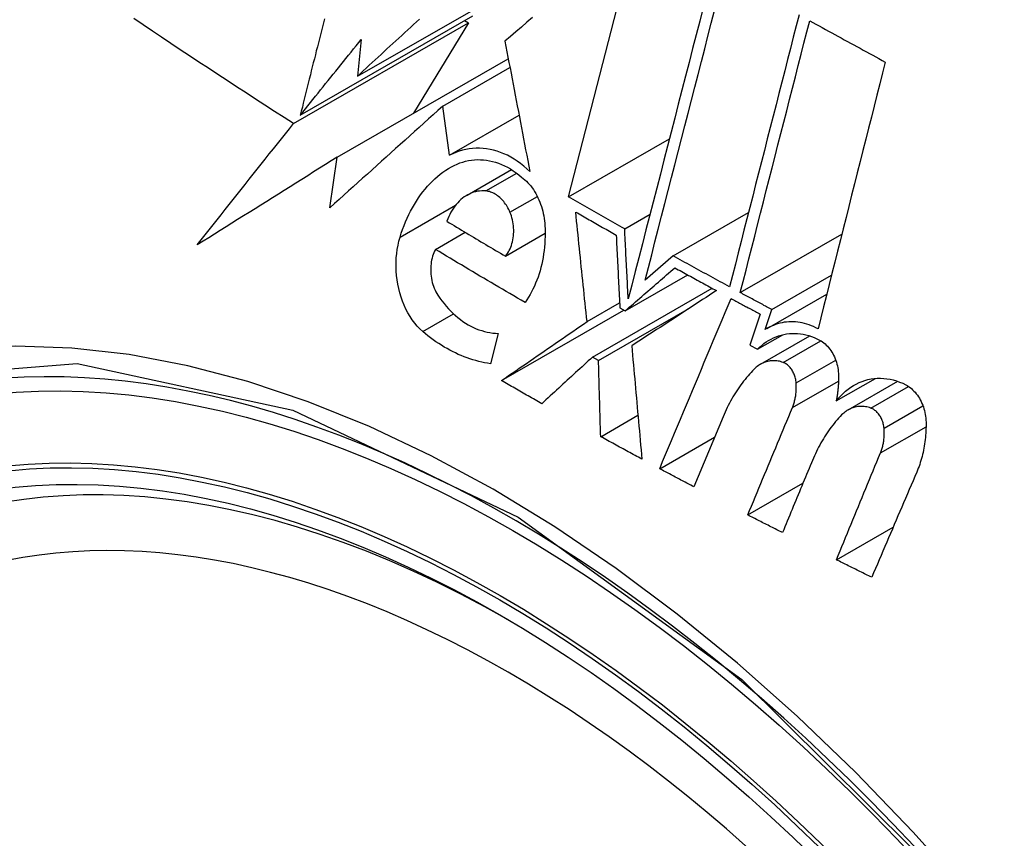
# Model space of a CAD drawing. Header units: inches. Extents: x 338.7 to 398.8, y 125.2 to 189.8.
# Tile 6 of 95: x 367.001 to 367.235, y 158.024 to 158.219. Entities that reach past the tile are written whole.
import ezdxf

# ---------------------------------------------------------------- set-up
doc = ezdxf.new("R2010")
doc.units = ezdxf.units.IN
doc.header["$MEASUREMENT"] = 0
doc.layers.add('Visible Edges(ANSI)', color=7, linetype='Continuous', lineweight=25)
doc.layers.add('Visible Tangent Edges(ANSI)', color=7, linetype='Continuous', lineweight=25)

msp = doc.modelspace()

# ---------------------------------------------------------------- linework, layer by layer
at = {"layer": 'Visible Edges(ANSI)'}
for p, q in [((367.13114, 158.17651), (367.14755, 158.24019)), ((367.08104, 158.20517), (367.1186, 158.22679)), ((367.06749, 158.1959), (367.10843, 158.21948)), ((367.10647, 158.21835), (367.10742, 158.21781)), ((367.06588, 158.19389), (367.10742, 158.21781)), ((367.10742, 158.21781), (367.09439, 158.19638)), ((367.08196, 158.21387), (367.08104, 158.20517)), ((367.07623, 158.18592), (367.11684, 158.20931)), ((367.10128, 158.19801), (367.11724, 158.2072)), ((367.10291, 158.18637), (367.10128, 158.19801)), ((367.10291, 158.18637), (367.1194, 158.19587)), ((367.13114, 158.17651), (367.15509, 158.1903)), ((367.07452, 158.17392), (367.07623, 158.18592)), ((367.10706, 158.17692), (367.11759, 158.18298)), ((367.14447, 158.16892), (367.15048, 158.17238)), ((367.15597, 158.1625), (367.17386, 158.1728)), ((367.09956, 158.16404), (367.10661, 158.1681)), ((367.11618, 158.16244), (367.12558, 158.16785)), ((367.17191, 158.15378), (367.196, 158.16764)), ((367.15597, 158.1625), (367.14933, 158.15673)), ((367.14458, 158.14943), (367.15943, 158.15798)), ((367.17941, 158.14975), (367.19354, 158.15788)), ((367.13684, 158.13847), (367.16523, 158.15481)), ((367.17825, 158.14526), (367.19242, 158.15342)), ((367.13553, 158.14689), (367.14326, 158.15135)), ((367.11523, 158.1329), (367.14426, 158.14961)), ((367.13827, 158.13766), (367.15986, 158.15009)), ((367.14333, 158.15013), (367.14458, 158.14943)), ((367.17664, 158.14865), (367.17419, 158.14127)), ((367.17784, 158.14502), (367.17941, 158.14975)), ((367.11448, 158.1441), (367.11263, 158.1369)), ((367.17596, 158.14032), (367.18196, 158.14377)), ((367.17673, 158.13677), (367.18841, 158.1435)), ((367.17419, 158.14127), (367.17596, 158.14032)), ((367.13827, 158.13766), (367.13684, 158.13847)), ((367.19468, 158.12806), (367.20396, 158.1334)), ((367.19748, 158.12592), (367.20927, 158.13271)), ((367.13877, 158.11957), (367.14761, 158.12467)), ((367.16783, 158.12431), (367.16087, 158.10766)), ((367.15278, 158.11196), (367.1658, 158.11946)), ((367.17368, 158.10099), (367.18678, 158.10854)), ((367.19474, 158.09032), (367.20818, 158.09806))]:
    msp.add_line(p, q, dxfattribs=at)
at = {"layer": 'Visible Edges(ANSI)', "flags": 128}
for points in [[(367.1631, 158.22146), (367.16227, 158.21822), (367.16143, 158.21497), (367.16059, 158.2117), (367.15975, 158.20842), (367.1589, 158.20513), (367.15805, 158.20182), (367.1572, 158.19852), (367.15635, 158.1952), (367.15549, 158.19188), (367.15464, 158.18856), (367.15379, 158.18524), (367.15293, 158.18191), (367.15208, 158.17859), (367.15122, 158.17528), (367.15037, 158.17196), (367.14952, 158.16866), (367.14867, 158.16536), (367.14783, 158.16207), (367.14699, 158.15879), (367.14615, 158.15553), (367.14531, 158.15228)], [(367.14933, 158.15673), (367.15011, 158.15974), (367.15088, 158.16276), (367.15166, 158.1658), (367.15244, 158.16884), (367.15323, 158.17189), (367.15401, 158.17495), (367.1548, 158.17801), (367.15559, 158.18107), (367.15637, 158.18414), (367.15716, 158.18721), (367.15795, 158.19028), (367.15874, 158.19335), (367.15953, 158.19641), (367.16032, 158.19948), (367.1611, 158.20254), (367.16189, 158.20559), (367.16267, 158.20863), (367.16345, 158.21167), (367.16423, 158.2147), (367.16501, 158.21772), (367.16578, 158.22072)], [(367.06588, 158.19389), (367.06362, 158.19534), (367.06136, 158.19679), (367.05911, 158.19825), (367.05686, 158.19971), (367.05461, 158.20117), (367.05237, 158.20263), (367.05013, 158.2041), (367.04789, 158.20557), (367.04567, 158.20703), (367.04344, 158.2085), (367.04122, 158.20998), (367.039, 158.21145), (367.03679, 158.21292), (367.03458, 158.21439), (367.03238, 158.21587), (367.03018, 158.21734), (367.02799, 158.21882)], [(367.0732, 158.2188), (367.07296, 158.21785), (367.07272, 158.2169), (367.07248, 158.21595), (367.07225, 158.21499), (367.07201, 158.21404), (367.07177, 158.21308), (367.07153, 158.21213), (367.07129, 158.21118), (367.07106, 158.21022), (367.07082, 158.20927), (367.07058, 158.20831), (367.07034, 158.20736), (367.0701, 158.2064), (367.06987, 158.20545), (367.06963, 158.20449), (367.06939, 158.20354), (367.06915, 158.20258), (367.06891, 158.20163), (367.06868, 158.20067), (367.06844, 158.19972), (367.0682, 158.19876), (367.06797, 158.19781), (367.06773, 158.19686), (367.06749, 158.1959)], [(367.08104, 158.20517), (367.08174, 158.20581), (367.08244, 158.20646), (367.08314, 158.2071), (367.08384, 158.20775), (367.08454, 158.20839), (367.08525, 158.20904), (367.08595, 158.20968), (367.08665, 158.21033), (367.08735, 158.21097), (367.08806, 158.21162), (367.08876, 158.21227), (367.08946, 158.21291), (367.09017, 158.21356), (367.09087, 158.2142), (367.09157, 158.21485), (367.09228, 158.2155), (367.09298, 158.21614), (367.09368, 158.21679), (367.09439, 158.21743), (367.09509, 158.21808), (367.0958, 158.21873)], [(367.1226, 158.21906), (367.12128, 158.21795), (367.11997, 158.21683), (367.11866, 158.21572), (367.11735, 158.21461), (367.11604, 158.21351)], [(367.18585, 158.21973), (367.18517, 158.21709), (367.18449, 158.21444), (367.18381, 158.21177), (367.18313, 158.2091), (367.18244, 158.20643), (367.18176, 158.20374), (367.18107, 158.20105), (367.18038, 158.19836), (367.17969, 158.19566), (367.179, 158.19295), (367.17831, 158.19025), (367.17762, 158.18754), (367.17693, 158.18483), (367.17624, 158.18212), (367.17554, 158.17941), (367.17485, 158.1767), (367.17416, 158.17399), (367.17347, 158.17129), (367.17278, 158.16859), (367.1721, 158.16589), (367.17141, 158.1632), (367.17073, 158.16051), (367.17004, 158.15783), (367.16936, 158.15516)], [(367.17191, 158.15378), (367.17259, 158.15645), (367.17327, 158.15913), (367.17396, 158.16181), (367.17464, 158.16451), (367.17533, 158.1672), (367.17602, 158.1699), (367.1767, 158.17261), (367.17739, 158.17531), (367.17808, 158.17802), (367.17877, 158.18073), (367.17946, 158.18344), (367.18016, 158.18615), (367.18085, 158.18886), (367.18154, 158.19156), (367.18223, 158.19427), (367.18291, 158.19696), (367.1836, 158.19966), (367.18429, 158.20235), (367.18497, 158.20503), (367.18566, 158.20771), (367.18634, 158.21038), (367.18702, 158.21304), (367.1877, 158.21569), (367.18837, 158.21834)], [(367.18837, 158.21834), (367.18912, 158.21792), (367.18986, 158.21751), (367.19061, 158.2171), (367.19135, 158.21669), (367.1921, 158.21628), (367.19285, 158.21587), (367.19359, 158.21546), (367.19434, 158.21505), (367.19509, 158.21464), (367.19584, 158.21423), (367.19658, 158.21382), (367.19733, 158.21341), (367.19808, 158.213), (367.19883, 158.2126), (367.19958, 158.21219), (367.20032, 158.21178), (367.20107, 158.21137), (367.20182, 158.21096), (367.20257, 158.21055), (367.20332, 158.21015), (367.20407, 158.20974), (367.20482, 158.20933), (367.20557, 158.20892), (367.20632, 158.20852)], [(367.06749, 158.1959), (367.06809, 158.19665), (367.06869, 158.1974), (367.06929, 158.19814), (367.06989, 158.19889), (367.07049, 158.19964), (367.07109, 158.20039), (367.07169, 158.20114), (367.0723, 158.20189), (367.0729, 158.20264), (367.0735, 158.20339), (367.0741, 158.20414), (367.07471, 158.20489), (367.07531, 158.20563), (367.07592, 158.20638), (367.07652, 158.20713), (367.07712, 158.20788), (367.07773, 158.20863), (367.07833, 158.20938), (367.07894, 158.21013), (367.07954, 158.21088), (367.08014, 158.21163), (367.08075, 158.21238), (367.08135, 158.21312), (367.08196, 158.21387)], [(367.11604, 158.21351), (367.11629, 158.21223), (367.11653, 158.21096), (367.11677, 158.20968), (367.11701, 158.2084), (367.11726, 158.20712), (367.1175, 158.20584), (367.11775, 158.20455), (367.11799, 158.20326), (367.11824, 158.20197), (367.11848, 158.20068), (367.11873, 158.19938), (367.11898, 158.19809), (367.11923, 158.19679), (367.11947, 158.19549), (367.11972, 158.1942), (367.11997, 158.1929), (367.12022, 158.1916), (367.12047, 158.1903), (367.12072, 158.189), (367.12097, 158.18771), (367.12121, 158.18641), (367.12146, 158.18511), (367.12171, 158.18382), (367.12196, 158.18253)], [(367.20632, 158.20852), (367.20566, 158.20592), (367.205, 158.20331), (367.20434, 158.20069), (367.20368, 158.19807), (367.20301, 158.19544), (367.20235, 158.19281), (367.20168, 158.19017), (367.20101, 158.18752), (367.20034, 158.18488), (367.19967, 158.18222), (367.199, 158.17957), (367.19833, 158.17692), (367.19766, 158.17426), (367.197, 158.1716), (367.19633, 158.16895), (367.19566, 158.16629), (367.19499, 158.16364), (367.19432, 158.16098), (367.19366, 158.15834), (367.19299, 158.15569), (367.19233, 158.15305), (367.19167, 158.15041), (367.19101, 158.14778), (367.19035, 158.14516)], [(367.10128, 158.19801), (367.10016, 158.19701), (367.09905, 158.19601), (367.09793, 158.19501), (367.09681, 158.19401), (367.0957, 158.193), (367.09458, 158.192), (367.09346, 158.19099), (367.09234, 158.18999), (367.09122, 158.18898), (367.0901, 158.18797), (367.08898, 158.18697), (367.08787, 158.18596), (367.08675, 158.18495), (367.08563, 158.18395), (367.08451, 158.18294), (367.0834, 158.18193), (367.08228, 158.18093), (367.08117, 158.17992), (367.08006, 158.17892), (367.07894, 158.17792), (367.07784, 158.17691), (367.07673, 158.17591), (367.07562, 158.17491), (367.07452, 158.17392)], [(367.04304, 158.16509), (367.04398, 158.16628), (367.04492, 158.16748), (367.04586, 158.16867), (367.0468, 158.16987), (367.04774, 158.17107), (367.04869, 158.17227), (367.04963, 158.17347), (367.05058, 158.17467), (367.05153, 158.17587), (367.05248, 158.17707), (367.05344, 158.17827), (367.05439, 158.17948), (367.05534, 158.18068), (367.0563, 158.18188), (367.05726, 158.18308), (367.05821, 158.18429), (367.05917, 158.18549), (367.06013, 158.18669), (367.06109, 158.18789), (367.06204, 158.18909), (367.063, 158.19029), (367.06396, 158.19149), (367.06492, 158.19269), (367.06588, 158.19389)], [(367.12196, 158.18253), (367.12124, 158.1832), (367.12051, 158.18383), (367.11976, 158.18443), (367.11899, 158.18498), (367.11822, 158.18549), (367.11743, 158.18595), (367.11662, 158.18637), (367.11581, 158.18675), (367.115, 158.18708), (367.11417, 158.18736), (367.11335, 158.18759), (367.11252, 158.18778), (367.11169, 158.18792), (367.11086, 158.18801), (367.11003, 158.18806), (367.1092, 158.18806), (367.10839, 158.18801), (367.10757, 158.18791), (367.10677, 158.18776), (367.10598, 158.18758), (367.10519, 158.18734), (367.10442, 158.18706), (367.10366, 158.18674), (367.10291, 158.18637)], [(367.07623, 158.18592), (367.07483, 158.18505), (367.07343, 158.18417), (367.07203, 158.18329), (367.07064, 158.18242), (367.06924, 158.18154), (367.06785, 158.18067), (367.06645, 158.17979), (367.06506, 158.17892), (367.06367, 158.17805), (367.06228, 158.17718), (367.06089, 158.17631), (367.05951, 158.17544), (367.05812, 158.17457), (367.05674, 158.1737), (367.05536, 158.17283), (367.05398, 158.17197), (367.05261, 158.1711), (367.05123, 158.17024), (367.04986, 158.16938), (367.04849, 158.16852), (367.04713, 158.16766), (367.04576, 158.1668), (367.0444, 158.16595), (367.04304, 158.16509)], [(367.10338, 158.18366), (367.10403, 158.18399), (367.10469, 158.18429), (367.10535, 158.18456), (367.10603, 158.18478), (367.10671, 158.18497), (367.10741, 158.18512), (367.10811, 158.18524), (367.10882, 158.18531), (367.10953, 158.18535), (367.11025, 158.18534), (367.11097, 158.1853), (367.11168, 158.18521), (367.1124, 158.18509), (367.11312, 158.18493), (367.11384, 158.18472), (367.11455, 158.18448), (367.11526, 158.1842), (367.11597, 158.18388), (367.11667, 158.18352), (367.11736, 158.18313), (367.11803, 158.18269), (367.1187, 158.18223), (367.11936, 158.18173), (367.12, 158.18119)], [(367.09117, 158.16694), (367.09146, 158.16787), (367.09178, 158.16879), (367.09212, 158.16969), (367.09248, 158.17058), (367.09286, 158.17145), (367.09326, 158.1723), (367.09367, 158.17313), (367.09411, 158.17394), (367.09456, 158.17473), (367.09504, 158.1755), (367.09553, 158.17625), (367.09604, 158.17697), (367.09656, 158.17767), (367.09711, 158.17835), (367.09767, 158.17901), (367.09825, 158.17964), (367.09884, 158.18024), (367.09945, 158.18081), (367.10007, 158.18136), (367.1007, 158.18188), (367.10135, 158.18237), (367.10202, 158.18283), (367.10269, 158.18326), (367.10338, 158.18366)], [(367.12, 158.18119), (367.12039, 158.18089), (367.12077, 158.18057), (367.12113, 158.18023), (367.12149, 158.17987), (367.12183, 158.17949), (367.12217, 158.17909), (367.12249, 158.17866), (367.12279, 158.17823), (367.12309, 158.17777), (367.12336, 158.1773), (367.12363, 158.17681), (367.12387, 158.17631), (367.12411, 158.1758), (367.12432, 158.17528), (367.12452, 158.17475), (367.1247, 158.17421), (367.12487, 158.17366), (367.12501, 158.1731), (367.12514, 158.17254), (367.12526, 158.17198), (367.12535, 158.17141), (367.12543, 158.17084), (367.12549, 158.17026), (367.12553, 158.16969)], [(367.11151, 158.17791), (367.11102, 158.17794), (367.11053, 158.17793), (367.11005, 158.1779), (367.10957, 158.17783), (367.10909, 158.17774), (367.10862, 158.1776), (367.10816, 158.17744), (367.10771, 158.17725), (367.10726, 158.17703), (367.10683, 158.17678), (367.10641, 158.1765), (367.106, 158.17619), (367.1056, 158.17586), (367.10522, 158.1755), (367.10485, 158.17512), (367.1045, 158.17471), (367.10416, 158.17428), (367.10383, 158.17383), (367.10353, 158.17335), (367.10324, 158.17286), (367.10297, 158.17235), (367.10272, 158.17182), (367.10248, 158.17127), (367.10226, 158.17071)], [(367.11725, 158.17286), (367.1171, 158.1732), (367.11694, 158.17354), (367.11676, 158.17387), (367.11658, 158.1742), (367.11639, 158.17451), (367.11619, 158.17481), (367.11598, 158.1751), (367.11576, 158.17538), (367.11553, 158.17565), (367.1153, 158.1759), (367.11506, 158.17615), (367.11481, 158.17637), (367.11456, 158.17659), (367.1143, 158.17679), (367.11403, 158.17697), (367.11376, 158.17714), (367.11349, 158.1773), (367.11321, 158.17743), (367.11293, 158.17755), (367.11265, 158.17766), (367.11237, 158.17775), (367.11208, 158.17782), (367.1118, 158.17787), (367.11151, 158.17791)], [(367.14447, 158.16892), (367.14391, 158.16923), (367.14335, 158.16955), (367.14279, 158.16986), (367.14224, 158.17018), (367.14168, 158.17049), (367.14112, 158.17081), (367.14057, 158.17112), (367.14001, 158.17144), (367.13945, 158.17176), (367.1389, 158.17207), (367.13834, 158.17239), (367.13779, 158.1727), (367.13723, 158.17302), (367.13668, 158.17334), (367.13612, 158.17365), (367.13557, 158.17397), (367.13501, 158.17429), (367.13446, 158.17461), (367.1339, 158.17492), (367.13335, 158.17524), (367.1328, 158.17556), (367.13224, 158.17588), (367.13169, 158.17619), (367.13114, 158.17651)], [(367.11618, 158.16244), (367.11643, 158.16275), (367.11666, 158.16308), (367.11688, 158.16343), (367.11709, 158.1638), (367.11727, 158.16418), (367.11744, 158.16458), (367.11759, 158.16499), (367.11772, 158.16542), (367.11784, 158.16585), (367.11794, 158.1663), (367.11801, 158.16676), (367.11807, 158.16722), (367.11811, 158.16769), (367.11813, 158.16817), (367.11813, 158.16865), (367.11811, 158.16913), (367.11807, 158.16961), (367.11802, 158.17009), (367.11794, 158.17057), (367.11784, 158.17104), (367.11772, 158.17151), (367.11758, 158.17197), (367.11743, 158.17242), (367.11725, 158.17286)], [(367.13553, 158.14689), (367.13541, 158.14798), (367.1353, 158.14906), (367.13519, 158.15015), (367.13507, 158.15123), (367.13496, 158.15232), (367.13485, 158.15341), (367.13474, 158.15449), (367.13462, 158.15558), (367.13451, 158.15667), (367.1344, 158.15775), (367.13429, 158.15884), (367.13418, 158.15993), (367.13407, 158.16101), (367.13395, 158.1621), (367.13384, 158.16318), (367.13373, 158.16427), (367.13362, 158.16535), (367.13351, 158.16643), (367.1334, 158.16752), (367.13329, 158.1686), (367.13318, 158.16968), (367.13307, 158.17076), (367.13296, 158.17183), (367.13285, 158.17291)], [(367.13285, 158.17291), (367.13325, 158.17268), (367.13365, 158.17245), (367.13405, 158.17222), (367.13445, 158.172), (367.13485, 158.17177), (367.13524, 158.17154), (367.13564, 158.17131), (367.13604, 158.17108), (367.13644, 158.17086), (367.13684, 158.17063), (367.13724, 158.1704), (367.13764, 158.17017), (367.13804, 158.16994), (367.13844, 158.16972), (367.13884, 158.16949), (367.13924, 158.16926), (367.13964, 158.16903), (367.14005, 158.16881), (367.14045, 158.16858), (367.14085, 158.16835), (367.14125, 158.16813), (367.14165, 158.1679), (367.14205, 158.16767), (367.14245, 158.16744)], [(367.10226, 158.17071), (367.10284, 158.17036), (367.10342, 158.17002), (367.10399, 158.16967), (367.10457, 158.16932), (367.10515, 158.16898), (367.10573, 158.16863), (367.1063, 158.16829), (367.10688, 158.16794), (367.10746, 158.16759), (367.10804, 158.16725), (367.10862, 158.1669), (367.1092, 158.16656), (367.10978, 158.16622), (367.11036, 158.16587), (367.11094, 158.16553), (367.11152, 158.16518), (367.1121, 158.16484), (367.11268, 158.1645), (367.11327, 158.16415), (367.11385, 158.16381), (367.11443, 158.16347), (367.11501, 158.16312), (367.1156, 158.16278), (367.11618, 158.16244)], [(367.12553, 158.16969), (367.12556, 158.16883), (367.12558, 158.16798), (367.12558, 158.16713), (367.12555, 158.16628), (367.1255, 158.16544), (367.12543, 158.1646), (367.12534, 158.16377), (367.12523, 158.16295), (367.1251, 158.16213), (367.12495, 158.16133), (367.12478, 158.16053), (367.12459, 158.15974), (367.12438, 158.15897), (367.12415, 158.15821), (367.1239, 158.15746), (367.12363, 158.15672), (367.12334, 158.156), (367.12303, 158.1553), (367.12271, 158.15461), (367.12237, 158.15394), (367.12201, 158.15329), (367.12163, 158.15266), (367.12124, 158.15204), (367.12083, 158.15145)], [(367.14531, 158.15228), (367.14528, 158.15297), (367.14524, 158.15366), (367.14521, 158.15436), (367.14517, 158.15505), (367.14513, 158.15574), (367.1451, 158.15644), (367.14506, 158.15713), (367.14503, 158.15783), (367.14499, 158.15852), (367.14496, 158.15921), (367.14492, 158.15991), (367.14489, 158.1606), (367.14485, 158.1613), (367.14482, 158.16199), (367.14478, 158.16268), (367.14475, 158.16338), (367.14471, 158.16407), (367.14468, 158.16476), (367.14464, 158.16546), (367.14461, 158.16615), (367.14457, 158.16684), (367.14454, 158.16753), (367.1445, 158.16823), (367.14447, 158.16892)], [(367.09656, 158.14454), (367.09589, 158.14515), (367.09526, 158.14581), (367.09465, 158.14653), (367.09407, 158.1473), (367.09353, 158.14811), (367.09303, 158.14897), (367.09256, 158.14986), (367.09214, 158.15078), (367.09175, 158.15174), (367.09141, 158.15271), (367.09111, 158.15371), (367.09085, 158.15473), (367.09063, 158.15576), (367.09046, 158.1568), (367.09034, 158.15784), (367.09025, 158.15889), (367.09022, 158.15994), (367.09022, 158.16098), (367.09027, 158.16201), (367.09037, 158.16303), (367.0905, 158.16404), (367.09068, 158.16503), (367.0909, 158.16599), (367.09117, 158.16694)], [(367.14245, 158.16744), (367.14249, 158.16673), (367.14252, 158.16601), (367.14256, 158.16529), (367.1426, 158.16457), (367.14263, 158.16384), (367.14267, 158.16312), (367.1427, 158.1624), (367.14274, 158.16168), (367.14278, 158.16096), (367.14281, 158.16024), (367.14285, 158.15952), (367.14289, 158.1588), (367.14292, 158.15807), (367.14296, 158.15735), (367.14299, 158.15663), (367.14303, 158.15591), (367.14307, 158.15519), (367.1431, 158.15446), (367.14314, 158.15374), (367.14318, 158.15302), (367.14321, 158.1523), (367.14325, 158.15158), (367.14329, 158.15086), (367.14333, 158.15013)], [(367.09956, 158.16404), (367.09936, 158.16365), (367.09919, 158.16325), (367.09903, 158.16284), (367.09889, 158.16241), (367.09876, 158.16196), (367.09866, 158.16151), (367.09858, 158.16105), (367.09851, 158.16057), (367.09847, 158.1601), (367.09844, 158.15961), (367.09844, 158.15913), (367.09845, 158.15864), (367.09849, 158.15815), (367.09854, 158.15766), (367.09862, 158.15717), (367.09871, 158.15668), (367.09882, 158.15621), (367.09896, 158.15574), (367.09911, 158.15527), (367.09929, 158.15482), (367.09948, 158.15438), (367.09969, 158.15396), (367.09991, 158.15355), (367.10016, 158.15316)], [(367.12083, 158.15145), (367.11993, 158.15197), (367.11903, 158.15249), (367.11814, 158.15301), (367.11725, 158.15353), (367.11635, 158.15405), (367.11546, 158.15457), (367.11457, 158.15509), (367.11368, 158.15562), (367.11279, 158.15614), (367.11191, 158.15666), (367.11102, 158.15719), (367.11013, 158.15771), (367.10925, 158.15824), (367.10836, 158.15876), (367.10748, 158.15929), (367.10659, 158.15981), (367.10571, 158.16034), (367.10483, 158.16087), (367.10395, 158.1614), (367.10307, 158.16192), (367.10219, 158.16245), (367.10131, 158.16298), (367.10043, 158.16351), (367.09956, 158.16404)], [(367.16936, 158.15516), (367.1688, 158.15546), (367.16824, 158.15577), (367.16768, 158.15607), (367.16712, 158.15637), (367.16656, 158.15668), (367.166, 158.15698), (367.16545, 158.15729), (367.16489, 158.15759), (367.16433, 158.1579), (367.16377, 158.1582), (367.16321, 158.15851), (367.16265, 158.15882), (367.16209, 158.15912), (367.16154, 158.15943), (367.16098, 158.15973), (367.16042, 158.16004), (367.15986, 158.16035), (367.15931, 158.16065), (367.15875, 158.16096), (367.15819, 158.16127), (367.15764, 158.16157), (367.15708, 158.16188), (367.15652, 158.16219), (367.15597, 158.1625)], [(367.14458, 158.14943), (367.14507, 158.14986), (367.14557, 158.15029), (367.14606, 158.15072), (367.14655, 158.15114), (367.14704, 158.15157), (367.14754, 158.152), (367.14803, 158.15243), (367.14852, 158.15286), (367.14901, 158.15329), (367.14951, 158.15371), (367.15, 158.15414), (367.15049, 158.15457), (367.15098, 158.155), (367.15147, 158.15542), (367.15196, 158.15585), (367.15246, 158.15628), (367.15295, 158.1567), (367.15344, 158.15713), (367.15393, 158.15756), (367.15441, 158.15798), (367.1549, 158.15841), (367.15539, 158.15883), (367.15588, 158.15925), (367.15636, 158.15968)], [(367.15636, 158.15968), (367.15677, 158.15945), (367.15718, 158.15922), (367.1576, 158.159), (367.15801, 158.15877), (367.15842, 158.15854), (367.15883, 158.15832), (367.15924, 158.15809), (367.15965, 158.15787), (367.16006, 158.15764), (367.16047, 158.15742), (367.16088, 158.15719), (367.16129, 158.15696), (367.1617, 158.15674), (367.16212, 158.15651), (367.16253, 158.15629), (367.16294, 158.15606), (367.16335, 158.15584), (367.16376, 158.15561), (367.16418, 158.15539), (367.16459, 158.15516), (367.165, 158.15494), (367.16541, 158.15471), (367.16582, 158.15449), (367.16624, 158.15427)], [(367.10016, 158.15316), (367.10063, 158.15247), (367.10111, 158.15181), (367.10161, 158.15117), (367.10212, 158.15055), (367.10265, 158.14996), (367.10319, 158.14939), (367.10375, 158.14884), (367.10432, 158.14833), (367.1049, 158.14783), (367.10549, 158.14737), (367.10609, 158.14694), (367.1067, 158.14653), (367.10732, 158.14615), (367.10795, 158.14581), (367.10859, 158.14549), (367.10923, 158.14521), (367.10988, 158.14496), (367.11053, 158.14474), (367.11119, 158.14455), (367.11185, 158.1444), (367.1125, 158.14427), (367.11316, 158.14418), (367.11382, 158.14412), (367.11448, 158.1441)], [(367.16624, 158.15427), (367.16542, 158.15373), (367.1646, 158.15319), (367.16377, 158.15265), (367.16295, 158.15211), (367.16212, 158.15157), (367.16128, 158.15103), (367.16045, 158.15048), (367.15961, 158.14993), (367.15878, 158.14939), (367.15794, 158.14884), (367.1571, 158.14829), (367.15626, 158.14774), (367.15542, 158.14719), (367.15457, 158.14663), (367.15373, 158.14608), (367.15289, 158.14553), (367.15204, 158.14498), (367.1512, 158.14443), (367.15036, 158.14388), (367.14951, 158.14332), (367.14867, 158.14277), (367.14783, 158.14222), (367.14699, 158.14167), (367.14615, 158.14112)], [(367.17941, 158.14975), (367.1791, 158.14991), (367.17879, 158.15008), (367.17847, 158.15025), (367.17816, 158.15042), (367.17785, 158.15058), (367.17753, 158.15075), (367.17722, 158.15092), (367.17691, 158.15109), (367.1766, 158.15125), (367.17628, 158.15142), (367.17597, 158.15159), (367.17566, 158.15176), (367.17535, 158.15193), (367.17503, 158.15209), (367.17472, 158.15226), (367.17441, 158.15243), (367.1741, 158.1526), (367.17379, 158.15277), (367.17347, 158.15293), (367.17316, 158.1531), (367.17285, 158.15327), (367.17254, 158.15344), (367.17223, 158.15361), (367.17191, 158.15378)], [(367.15278, 158.11196), (367.15348, 158.11364), (367.15419, 158.11532), (367.15489, 158.11701), (367.1556, 158.11869), (367.1563, 158.12037), (367.15701, 158.12206), (367.15772, 158.12375), (367.15842, 158.12543), (367.15913, 158.12712), (367.15984, 158.12881), (367.16054, 158.1305), (367.16125, 158.13218), (367.16196, 158.13387), (367.16266, 158.13556), (367.16337, 158.13724), (367.16408, 158.13893), (367.16478, 158.14061), (367.16549, 158.1423), (367.16619, 158.14398), (367.1669, 158.14566), (367.1676, 158.14735), (367.16831, 158.14903), (367.16901, 158.1507), (367.16971, 158.15238)], [(367.16971, 158.15238), (367.17, 158.15222), (367.17029, 158.15207), (367.17058, 158.15191), (367.17086, 158.15176), (367.17115, 158.1516), (367.17144, 158.15145), (367.17173, 158.15129), (367.17202, 158.15113), (367.17231, 158.15098), (367.17259, 158.15082), (367.17288, 158.15067), (367.17317, 158.15051), (367.17346, 158.15036), (367.17375, 158.1502), (367.17404, 158.15005), (367.17433, 158.14989), (367.17462, 158.14974), (367.1749, 158.14958), (367.17519, 158.14943), (367.17548, 158.14927), (367.17577, 158.14912), (367.17606, 158.14896), (367.17635, 158.14881), (367.17664, 158.14865)], [(367.11523, 158.1329), (367.11608, 158.13348), (367.11692, 158.13406), (367.11777, 158.13464), (367.11861, 158.13523), (367.11946, 158.13581), (367.12031, 158.1364), (367.12115, 158.13698), (367.122, 158.13757), (367.12285, 158.13815), (367.1237, 158.13874), (367.12455, 158.13932), (367.12539, 158.13991), (367.12624, 158.14049), (367.12709, 158.14108), (367.12794, 158.14166), (367.12878, 158.14225), (367.12963, 158.14283), (367.13048, 158.14341), (367.13132, 158.14399), (367.13216, 158.14458), (367.13301, 158.14516), (367.13385, 158.14574), (367.13469, 158.14632), (367.13553, 158.14689)], [(367.19035, 158.14516), (367.18983, 158.14543), (367.18931, 158.14569), (367.18877, 158.14592), (367.18824, 158.14612), (367.1877, 158.1463), (367.18716, 158.14645), (367.18662, 158.14658), (367.18608, 158.14669), (367.18554, 158.14677), (367.185, 158.14682), (367.18447, 158.14685), (367.18393, 158.14685), (367.18339, 158.14683), (367.18286, 158.14679), (367.18233, 158.14672), (367.18181, 158.14662), (367.18129, 158.1465), (367.18077, 158.14636), (367.18027, 158.14619), (367.17977, 158.146), (367.17928, 158.14579), (367.17879, 158.14556), (367.17831, 158.1453), (367.17784, 158.14502)], [(367.11263, 158.1369), (367.11193, 158.13701), (367.11123, 158.13714), (367.11053, 158.13728), (367.10983, 158.13745), (367.10913, 158.13763), (367.10843, 158.13784), (367.10774, 158.13806), (367.10705, 158.1383), (367.10636, 158.13855), (367.10568, 158.13883), (367.10499, 158.13912), (367.10432, 158.13944), (367.10364, 158.13977), (367.10297, 158.14011), (367.10231, 158.14048), (367.10165, 158.14086), (367.10099, 158.14126), (367.10034, 158.14168), (367.09969, 158.14212), (367.09905, 158.14257), (367.09842, 158.14304), (367.09779, 158.14352), (367.09717, 158.14402), (367.09656, 158.14454)], [(367.17596, 158.14032), (367.17647, 158.1408), (367.17698, 158.14125), (367.17752, 158.14166), (367.17807, 158.14205), (367.17863, 158.14241), (367.17921, 158.14273), (367.17979, 158.14302), (367.1804, 158.14328), (367.18101, 158.1435), (367.18163, 158.14369), (367.18226, 158.14384), (367.1829, 158.14396), (367.18355, 158.14404), (367.1842, 158.14409), (367.18485, 158.1441), (367.18551, 158.14407), (367.18617, 158.144), (367.18683, 158.1439), (367.18749, 158.14376), (367.18815, 158.14358), (367.1888, 158.14336), (367.18945, 158.14311), (367.19009, 158.14282), (367.19073, 158.1425)], [(367.14615, 158.14112), (367.14625, 158.14001), (367.14635, 158.13889), (367.14644, 158.13778), (367.14654, 158.13666), (367.14664, 158.13554), (367.14674, 158.13442), (367.14684, 158.1333), (367.14694, 158.13218), (367.14704, 158.13106), (367.14714, 158.12994), (367.14724, 158.12881), (367.14734, 158.12769), (367.14744, 158.12657), (367.14754, 158.12545), (367.14764, 158.12432), (367.14775, 158.1232), (367.14785, 158.12208), (367.14795, 158.12095), (367.14805, 158.11983), (367.14816, 158.11871), (367.14826, 158.11759), (367.14836, 158.11646), (367.14847, 158.11534), (367.14857, 158.11422)], [(367.19073, 158.1425), (367.19106, 158.14231), (367.19139, 158.14209), (367.1917, 158.14186), (367.19201, 158.1416), (367.19231, 158.14132), (367.19259, 158.14103), (367.19287, 158.14071), (367.19313, 158.14038), (367.19338, 158.14003), (367.19362, 158.13967), (367.19384, 158.13929), (367.19405, 158.1389), (367.19424, 158.1385), (367.19441, 158.13809), (367.19457, 158.13767), (367.19472, 158.13724), (367.19484, 158.13681), (367.19495, 158.13637), (367.19504, 158.13593), (367.19512, 158.13548), (367.19517, 158.13503), (367.19521, 158.13459), (367.19523, 158.13414), (367.19524, 158.13369)], [(367.13684, 158.13847), (367.13634, 158.13801), (367.13584, 158.13755), (367.13534, 158.13709), (367.13484, 158.13663), (367.13434, 158.13617), (367.13384, 158.13571), (367.13334, 158.13525), (367.13283, 158.13479), (367.13233, 158.13433), (367.13183, 158.13387), (367.13133, 158.13341), (367.13082, 158.13295), (367.13032, 158.13248), (367.12982, 158.13202), (367.12931, 158.13156), (367.12881, 158.1311), (367.12831, 158.13064), (367.1278, 158.13017), (367.1273, 158.12971), (367.1268, 158.12925), (367.12629, 158.12879), (367.12579, 158.12833), (367.12529, 158.12786), (367.12479, 158.1274)], [(367.13877, 158.11957), (367.13875, 158.12033), (367.13873, 158.12108), (367.1387, 158.12184), (367.13868, 158.12259), (367.13866, 158.12334), (367.13864, 158.1241), (367.13862, 158.12485), (367.1386, 158.12561), (367.13858, 158.12636), (367.13856, 158.12712), (367.13854, 158.12787), (367.13852, 158.12863), (367.13849, 158.12938), (367.13847, 158.13013), (367.13845, 158.13089), (367.13843, 158.13164), (367.13841, 158.1324), (367.13839, 158.13315), (367.13837, 158.1339), (367.13835, 158.13466), (367.13833, 158.13541), (367.13831, 158.13616), (367.13829, 158.13691), (367.13827, 158.13766)], [(367.18209, 158.13718), (367.18179, 158.13729), (367.18148, 158.13738), (367.18117, 158.13746), (367.18087, 158.13752), (367.18056, 158.13756), (367.18025, 158.13759), (367.17994, 158.13761), (367.17963, 158.13761), (367.17933, 158.13759), (367.17902, 158.13756), (367.17872, 158.13751), (367.17842, 158.13745), (367.17813, 158.13737), (367.17784, 158.13728), (367.17755, 158.13717), (367.17727, 158.13705), (367.17699, 158.13692), (367.17672, 158.13677), (367.17646, 158.13661), (367.17619, 158.13643), (367.17594, 158.13624), (367.17569, 158.13604), (367.17545, 158.13583), (367.17522, 158.1356)], [(367.18516, 158.13235), (367.18513, 158.13262), (367.1851, 158.13288), (367.18505, 158.13314), (367.185, 158.13341), (367.18493, 158.13366), (367.18486, 158.13392), (367.18477, 158.13417), (367.18468, 158.13442), (367.18457, 158.13466), (367.18446, 158.1349), (367.18433, 158.13512), (367.1842, 158.13535), (367.18406, 158.13556), (367.18391, 158.13576), (367.18376, 158.13596), (367.18359, 158.13614), (367.18342, 158.13631), (367.18325, 158.13648), (367.18307, 158.13663), (367.18288, 158.13676), (367.18269, 158.13689), (367.18249, 158.137), (367.1823, 158.1371), (367.18209, 158.13718)], [(367.17522, 158.1356), (367.17484, 158.13522), (367.17447, 158.13483), (367.1741, 158.13443), (367.17374, 158.13402), (367.17339, 158.1336), (367.17304, 158.13317), (367.1727, 158.13274), (367.17236, 158.1323), (367.17203, 158.13185), (367.1717, 158.1314), (367.17138, 158.13094), (367.17107, 158.13047), (367.17077, 158.12999), (367.17047, 158.12951), (367.17017, 158.12902), (367.16989, 158.12852), (367.1696, 158.12801), (367.16933, 158.1275), (367.16906, 158.12699), (367.1688, 158.12646), (367.16855, 158.12593), (367.1683, 158.1254), (367.16806, 158.12486), (367.16783, 158.12431)], [(367.12479, 158.1274), (367.12439, 158.12763), (367.12399, 158.12786), (367.12359, 158.12809), (367.12319, 158.12831), (367.12279, 158.12854), (367.12239, 158.12877), (367.12199, 158.129), (367.12159, 158.12923), (367.12119, 158.12946), (367.12079, 158.12968), (367.1204, 158.12991), (367.12, 158.13014), (367.1196, 158.13037), (367.1192, 158.1306), (367.1188, 158.13083), (367.11841, 158.13106), (367.11801, 158.13129), (367.11761, 158.13152), (367.11722, 158.13175), (367.11682, 158.13198), (367.11642, 158.13221), (367.11603, 158.13244), (367.11563, 158.13267), (367.11523, 158.1329)], [(367.18427, 158.12647), (367.18436, 158.12669), (367.18445, 158.12691), (367.18453, 158.12714), (367.1846, 158.12737), (367.18467, 158.1276), (367.18474, 158.12783), (367.1848, 158.12807), (367.18486, 158.1283), (367.18491, 158.12855), (367.18496, 158.12879), (367.18501, 158.12903), (367.18505, 158.12928), (367.18508, 158.12953), (367.18511, 158.12978), (367.18514, 158.13003), (367.18516, 158.13029), (367.18518, 158.13054), (367.18519, 158.1308), (367.1852, 158.13106), (367.1852, 158.13131), (367.18519, 158.13157), (367.18519, 158.13183), (367.18518, 158.13209), (367.18516, 158.13235)], [(367.19524, 158.13369), (367.19524, 158.13345), (367.19523, 158.13321), (367.19522, 158.13297), (367.19522, 158.13273), (367.19521, 158.1325), (367.19519, 158.13226), (367.19518, 158.13202), (367.19516, 158.13178), (367.19515, 158.13155), (367.19513, 158.13131), (367.19511, 158.13107), (367.19509, 158.13084), (367.19506, 158.1306), (367.19504, 158.13037), (367.19501, 158.13014), (367.19498, 158.1299), (367.19495, 158.12967), (367.19491, 158.12944), (367.19488, 158.12921), (367.19484, 158.12898), (367.19481, 158.12875), (367.19477, 158.12852), (367.19472, 158.12829), (367.19468, 158.12806)], [(367.19468, 158.12806), (367.1952, 158.12869), (367.19574, 158.12928), (367.1963, 158.12984), (367.19688, 158.13036), (367.19749, 158.13085), (367.19812, 158.13129), (367.19876, 158.1317), (367.19942, 158.13207), (367.2001, 158.1324), (367.20079, 158.13268), (367.20149, 158.13292), (367.20221, 158.13312), (367.20294, 158.13327), (367.20368, 158.13338), (367.20442, 158.13344), (367.20517, 158.13345), (367.20593, 158.13342), (367.20669, 158.13334), (367.20744, 158.13321), (367.2082, 158.13304), (367.20895, 158.13282), (367.2097, 158.13255), (367.21044, 158.13224), (367.21118, 158.13188)], [(367.21118, 158.13188), (367.21152, 158.13169), (367.21185, 158.13148), (367.21218, 158.13124), (367.2125, 158.13099), (367.2128, 158.13071), (367.2131, 158.13041), (367.21339, 158.1301), (367.21366, 158.12977), (367.21393, 158.12942), (367.21418, 158.12906), (367.21441, 158.12868), (367.21463, 158.12829), (367.21483, 158.12789), (367.21502, 158.12748), (367.21519, 158.12706), (367.21535, 158.12663), (367.21549, 158.12619), (367.21561, 158.12575), (367.21572, 158.1253), (367.2158, 158.12485), (367.21587, 158.1244), (367.21593, 158.12394), (367.21596, 158.12349), (367.21598, 158.12304)], [(367.17368, 158.10099), (367.17412, 158.10205), (367.17456, 158.10311), (367.175, 158.10417), (367.17544, 158.10523), (367.17588, 158.1063), (367.17632, 158.10736), (367.17677, 158.10842), (367.17721, 158.10948), (367.17765, 158.11055), (367.17809, 158.11161), (367.17853, 158.11267), (367.17898, 158.11374), (367.17942, 158.1148), (367.17986, 158.11586), (367.1803, 158.11692), (367.18074, 158.11799), (367.18119, 158.11905), (367.18163, 158.12011), (367.18207, 158.12117), (367.18251, 158.12223), (367.18295, 158.12329), (367.18339, 158.12435), (367.18383, 158.12541), (367.18427, 158.12647)], [(367.19596, 158.12475), (367.19559, 158.12436), (367.19523, 158.12396), (367.19487, 158.12355), (367.19452, 158.12314), (367.19417, 158.12272), (367.19383, 158.12229), (367.1935, 158.12185), (367.19317, 158.1214), (367.19285, 158.12095), (367.19253, 158.12049), (367.19222, 158.12003), (367.19192, 158.11955), (367.19162, 158.11907), (367.19133, 158.11859), (367.19105, 158.11809), (367.19077, 158.11759), (367.1905, 158.11709), (367.19023, 158.11658), (367.18997, 158.11606), (367.18972, 158.11553), (367.18948, 158.115), (367.18924, 158.11446), (367.18901, 158.11392), (367.18879, 158.11337)], [(367.20288, 158.12636), (367.20257, 158.12646), (367.20226, 158.12655), (367.20195, 158.12663), (367.20164, 158.12668), (367.20133, 158.12673), (367.20102, 158.12675), (367.20071, 158.12677), (367.2004, 158.12676), (367.20009, 158.12675), (367.19978, 158.12671), (367.19948, 158.12666), (367.19918, 158.1266), (367.19888, 158.12652), (367.19859, 158.12643), (367.1983, 158.12632), (367.19802, 158.1262), (367.19774, 158.12606), (367.19747, 158.12591), (367.1972, 158.12575), (367.19694, 158.12558), (367.19669, 158.12539), (367.19644, 158.12519), (367.1962, 158.12497), (367.19596, 158.12475)], [(367.20602, 158.12157), (367.20599, 158.12183), (367.20595, 158.12209), (367.2059, 158.12236), (367.20584, 158.12262), (367.20578, 158.12287), (367.2057, 158.12313), (367.20561, 158.12338), (367.20551, 158.12362), (367.2054, 158.12387), (367.20528, 158.1241), (367.20516, 158.12433), (367.20502, 158.12455), (367.20488, 158.12476), (367.20473, 158.12496), (367.20457, 158.12515), (367.2044, 158.12533), (367.20423, 158.12551), (367.20405, 158.12567), (367.20386, 158.12581), (367.20368, 158.12595), (367.20348, 158.12607), (367.20328, 158.12618), (367.20308, 158.12628), (367.20288, 158.12636)], [(367.21598, 158.12304), (367.21599, 158.12251), (367.21598, 158.12198), (367.21597, 158.12145), (367.21595, 158.12093), (367.21592, 158.12041), (367.21589, 158.11989), (367.21584, 158.11937), (367.21579, 158.11886), (367.21572, 158.11835), (367.21565, 158.11784), (367.21557, 158.11733), (367.21548, 158.11683), (367.21539, 158.11633), (367.21528, 158.11584), (367.21517, 158.11535), (367.21505, 158.11487), (367.21492, 158.11438), (367.21478, 158.11391), (367.21463, 158.11344), (367.21448, 158.11297), (367.21432, 158.11251), (367.21415, 158.11206), (367.21397, 158.11161), (367.21379, 158.11117)], [(367.20518, 158.11571), (367.20527, 158.11593), (367.20535, 158.11615), (367.20543, 158.11637), (367.2055, 158.1166), (367.20557, 158.11683), (367.20564, 158.11706), (367.2057, 158.1173), (367.20575, 158.11754), (367.2058, 158.11778), (367.20585, 158.11802), (367.20589, 158.11826), (367.20593, 158.11851), (367.20597, 158.11876), (367.20599, 158.11901), (367.20602, 158.11926), (367.20604, 158.11951), (367.20605, 158.11977), (367.20606, 158.12002), (367.20607, 158.12028), (367.20607, 158.12053), (367.20606, 158.12079), (367.20605, 158.12105), (367.20604, 158.12131), (367.20602, 158.12157)], [(367.14857, 158.11422), (367.14816, 158.11445), (367.14775, 158.11467), (367.14734, 158.11489), (367.14693, 158.11511), (367.14652, 158.11533), (367.14611, 158.11556), (367.1457, 158.11578), (367.14529, 158.116), (367.14488, 158.11622), (367.14448, 158.11645), (367.14407, 158.11667), (367.14366, 158.11689), (367.14325, 158.11711), (367.14284, 158.11734), (367.14243, 158.11756), (367.14203, 158.11778), (367.14162, 158.11801), (367.14121, 158.11823), (367.1408, 158.11845), (367.1404, 158.11868), (367.13999, 158.1189), (367.13958, 158.11913), (367.13918, 158.11935), (367.13877, 158.11957)], [(367.19474, 158.09032), (367.19517, 158.09138), (367.19561, 158.09244), (367.19604, 158.09349), (367.19648, 158.09455), (367.19691, 158.09561), (367.19735, 158.09667), (367.19778, 158.09773), (367.19822, 158.09879), (367.19865, 158.09984), (367.19909, 158.1009), (367.19952, 158.10196), (367.19996, 158.10302), (367.20039, 158.10408), (367.20083, 158.10514), (367.20126, 158.1062), (367.2017, 158.10726), (367.20213, 158.10831), (367.20257, 158.10937), (367.203, 158.11043), (367.20344, 158.11149), (367.20387, 158.11254), (367.20431, 158.1136), (367.20474, 158.11466), (367.20518, 158.11571)], [(367.18879, 158.11337), (367.1885, 158.11268), (367.18821, 158.11199), (367.18793, 158.1113), (367.18764, 158.11061), (367.18735, 158.10992), (367.18707, 158.10922), (367.18678, 158.10853), (367.1865, 158.10784), (367.18621, 158.10715), (367.18592, 158.10646), (367.18564, 158.10577), (367.18535, 158.10508), (367.18506, 158.10438), (367.18478, 158.10369), (367.18449, 158.103), (367.1842, 158.10231), (367.18392, 158.10162), (367.18363, 158.10092), (367.18335, 158.10023), (367.18306, 158.09954), (367.18277, 158.09885), (367.18249, 158.09816), (367.1822, 158.09747), (367.18191, 158.09678)], [(367.16087, 158.10766), (367.16053, 158.10784), (367.16019, 158.10802), (367.15985, 158.1082), (367.15951, 158.10838), (367.15918, 158.10856), (367.15884, 158.10874), (367.1585, 158.10891), (367.15816, 158.10909), (367.15783, 158.10927), (367.15749, 158.10945), (367.15715, 158.10963), (367.15681, 158.10981), (367.15648, 158.10999), (367.15614, 158.11017), (367.1558, 158.11035), (367.15547, 158.11053), (367.15513, 158.11071), (367.15479, 158.11088), (367.15446, 158.11106), (367.15412, 158.11124), (367.15378, 158.11142), (367.15345, 158.1116), (367.15311, 158.11178), (367.15278, 158.11196)], [(367.21379, 158.11117), (367.21334, 158.11013), (367.2129, 158.10909), (367.21245, 158.10805), (367.21201, 158.10701), (367.21156, 158.10597), (367.21111, 158.10493), (367.21067, 158.10388), (367.21022, 158.10284), (367.20978, 158.1018), (367.20933, 158.10076), (367.20889, 158.09972), (367.20844, 158.09868), (367.20799, 158.09763), (367.20755, 158.09659), (367.2071, 158.09555), (367.20666, 158.09451), (367.20621, 158.09347), (367.20577, 158.09242), (367.20532, 158.09138), (367.20488, 158.09034), (367.20443, 158.0893), (367.20399, 158.08826), (367.20354, 158.08722), (367.2031, 158.08618)], [(367.18191, 158.09678), (367.18157, 158.09695), (367.18123, 158.09713), (367.18088, 158.0973), (367.18054, 158.09748), (367.18019, 158.09765), (367.17985, 158.09783), (367.17951, 158.098), (367.17916, 158.09818), (367.17882, 158.09835), (367.17848, 158.09853), (367.17813, 158.0987), (367.17779, 158.09888), (367.17745, 158.09906), (367.1771, 158.09923), (367.17676, 158.09941), (367.17642, 158.09958), (367.17607, 158.09976), (367.17573, 158.09993), (367.17539, 158.10011), (367.17505, 158.10029), (367.1747, 158.10046), (367.17436, 158.10064), (367.17402, 158.10081), (367.17368, 158.10099)], [(367.2031, 158.08618), (367.20275, 158.08635), (367.2024, 158.08652), (367.20205, 158.0867), (367.20171, 158.08687), (367.20136, 158.08704), (367.20101, 158.08721), (367.20066, 158.08739), (367.20031, 158.08756), (367.19996, 158.08773), (367.19961, 158.0879), (367.19926, 158.08808), (367.19892, 158.08825), (367.19857, 158.08842), (367.19822, 158.08859), (367.19787, 158.08877), (367.19752, 158.08894), (367.19718, 158.08911), (367.19683, 158.08929), (367.19648, 158.08946), (367.19613, 158.08963), (367.19578, 158.0898), (367.19544, 158.08998), (367.19509, 158.09015), (367.19474, 158.09032)]]:
    msp.add_lwpolyline(points, dxfattribs=at)
at = {"layer": 'Visible Edges(ANSI)'}
for centre, major_axis, start_param, end_param in [((367.22259, 157.31507), (-0.64835, 1.12588), 5.16346, 5.835982), ((367.11785, 157.81802), (0.15718, -0.27294), 2.362013, 7.062765)]:
    msp.add_ellipse(centre, major_axis=major_axis, ratio=0.578093, start_param=start_param, end_param=end_param, dxfattribs=at)
msp.add_ellipse((367.11437, 157.81602), major_axis=(-0.15963, 0.2772), ratio=0.578093, dxfattribs=at)
at = {"layer": 'Visible Tangent Edges(ANSI)'}
for p, q in [((367.11151, 158.17791), (367.11884, 158.18213)), ((367.11725, 158.17286), (367.12374, 158.17659)), ((367.09117, 158.16694), (367.10435, 158.17453)), ((367.09656, 158.14454), (367.10386, 158.14874)), ((367.18209, 158.13718), (367.19103, 158.14233)), ((367.18516, 158.13235), (367.19454, 158.13776)), ((367.18427, 158.12647), (367.19522, 158.13277)), ((367.20288, 158.12636), (367.21181, 158.1315)), ((367.20602, 158.12157), (367.21526, 158.12689)), ((367.20518, 158.11571), (367.21598, 158.12193))]:
    msp.add_line(p, q, dxfattribs=at)
at = {"layer": 'Visible Tangent Edges(ANSI)', "flags": 128}
for points in [[(367.2262, 158.01083), (367.21295, 158.02567), (367.19933, 158.03982), (367.18541, 158.0532), (367.17127, 158.06576), (367.15695, 158.07745), (367.14247, 158.08826), (367.12788, 158.09815), (367.11322, 158.10709), (367.09853, 158.11505), (367.08389, 158.12197), (367.06936, 158.12785), (367.055, 158.13266), (367.04083, 158.1364), (367.0269, 158.13906), (367.01327, 158.14062), (366.99996, 158.14108), (366.98705, 158.14044), (366.9746, 158.1387), (366.96263, 158.13589), (366.95119, 158.13201)], [(366.8656, 157.98343), (366.87586, 158.03821), (366.89712, 158.08278), (366.92827, 158.11497), (366.96795, 158.13326), (367.01455, 158.13697), (367.06573, 158.12586), (367.11919, 158.10042), (367.17224, 158.06188), (367.22267, 158.01188)]]:
    msp.add_lwpolyline(points, dxfattribs=at)
at = {"layer": 'Visible Tangent Edges(ANSI)'}
for centre, major_axis, start_param, end_param in [((367.11685, 157.81745), (-0.17285, 0.30015), 5.049711, 10.658253), ((367.1168, 157.81742), (-0.1503, 0.261), 4.099688, 6.899754)]:
    msp.add_ellipse(centre, major_axis=major_axis, ratio=0.578093, start_param=start_param, end_param=end_param, dxfattribs=at)
for centre, major_axis in [((367.11745, 157.81779), (0.17078, -0.29656)), ((367.11447, 157.81608), (-0.16238, 0.28198)), ((367.11437, 157.81602), (0.16178, -0.28094))]:
    msp.add_ellipse(centre, major_axis=major_axis, ratio=0.578093, dxfattribs=at)

doc.saveas('drawing.dxf')
